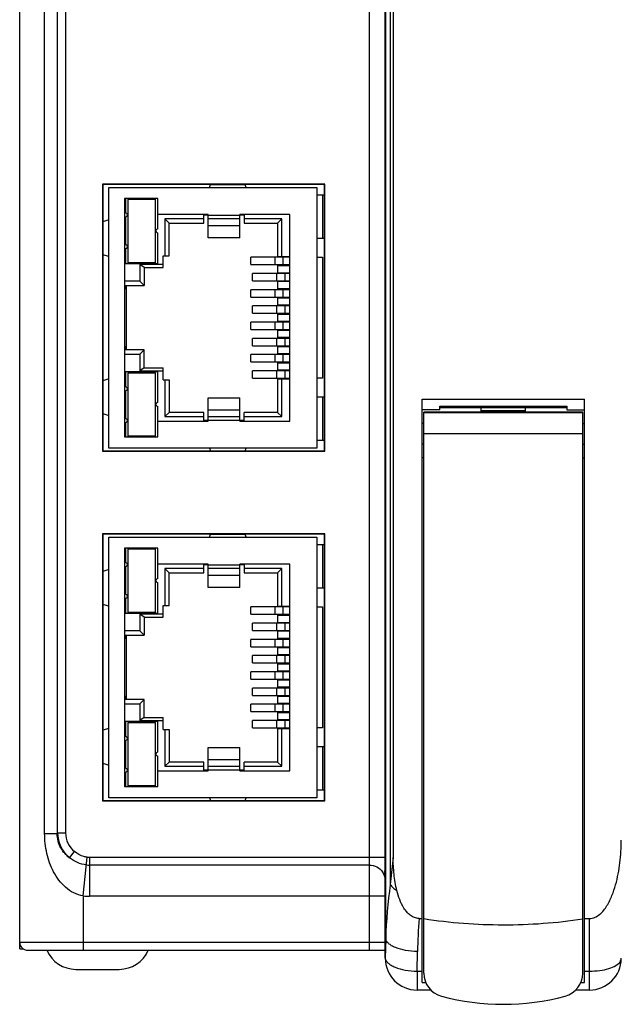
# Model space of a CAD drawing. Header units: inches. Extents: x 0 to 23.4, y 0 to 16.5.
# Tile 3 of 18: x 6.8 to 8.3, y 3.8 to 6.2. Entities that reach past the tile are written whole.
import ezdxf

# ---------------------------------------------------------------- set-up
doc = ezdxf.new("R2010")
doc.units = ezdxf.units.IN
doc.header["$LTSCALE"] = 1.28622
doc.header["$MEASUREMENT"] = 0
doc.layers.add('MIO-CMT0A_-SHAPE', color=7, linetype='CONTINUOUS')

msp = doc.modelspace()

# ---------------------------------------------------------------- linework, layer by layer
at = {"layer": 'MIO-CMT0A_-SHAPE', "color": 7, "linetype": 'CONTINUOUS'}
for p, q in [((6.800595, 3.914167), (6.800595, 7.709442)), ((7.70611, 3.890417), (7.706107, 7.709496)), ((7.707244, 3.938915), (7.707244, 7.708413)), ((7.666737, 3.91023), (7.666737, 7.689757)), ((7.718399, 7.667228), (7.718399, 4.073267)), ((7.725792, 7.644989), (7.725792, 4.139985)), ((6.862425, 4.199728), (6.862425, 7.400259)), ((6.893291, 7.400259), (6.893291, 4.199728)), ((6.89442, 4.200857), (6.89442, 7.39913)), ((6.914093, 7.399125), (6.914093, 4.200862)), ((7.00532, 5.807868), (7.00532, 5.14645)), ((7.00532, 5.807868), (7.00635, 5.806837)), ((7.556501, 5.807868), (7.00532, 5.807868)), ((7.00635, 5.806837), (7.00635, 5.147481)), ((7.273386, 5.806837), (7.00635, 5.806837)), ((7.271068, 5.799994), (7.273386, 5.80728)), ((7.273386, 5.80728), (7.359301, 5.80728)), ((7.361619, 5.799994), (7.359301, 5.80728)), ((7.55547, 5.806837), (7.359301, 5.806837)), ((7.556501, 5.807868), (7.55547, 5.806837)), ((7.55547, 5.147481), (7.55547, 5.806837)), ((7.556501, 5.14645), (7.556501, 5.807868)), ((7.021068, 5.154324), (7.021068, 5.799994)), ((7.021068, 5.799994), (7.536816, 5.799994)), ((7.536816, 5.799994), (7.536816, 5.154324)), ((7.536816, 5.781096), (7.55547, 5.781096)), ((7.550989, 5.781096), (7.550989, 5.673222)), ((7.060438, 5.772434), (7.060438, 5.181883)), ((7.143115, 5.772434), (7.060438, 5.772434)), ((7.062406, 5.772434), (7.062406, 5.736805)), ((7.068312, 5.77086), (7.068312, 5.613379)), ((7.068312, 5.77086), (7.137209, 5.77086)), ((7.137209, 5.613379), (7.137209, 5.77086)), ((7.143115, 5.697041), (7.143115, 5.772434)), ((7.267131, 5.733064), (7.143115, 5.733064)), ((7.256894, 5.711608), (7.256894, 5.733064)), ((7.267131, 5.675311), (7.267131, 5.733064)), ((7.345871, 5.675311), (7.345871, 5.733064)), ((7.469886, 5.733064), (7.345871, 5.733064)), ((7.356894, 5.733064), (7.356894, 5.711608)), ((7.469886, 5.221253), (7.469886, 5.733064)), ((7.021068, 5.719285), (7.00635, 5.714873)), ((7.062406, 5.726962), (7.062406, 5.658064)), ((7.160445, 5.721836), (7.160445, 5.630702)), ((7.160445, 5.721836), (7.170674, 5.711608)), ((7.256894, 5.721836), (7.160445, 5.721836)), ((7.170674, 5.630702), (7.170674, 5.711608)), ((7.170674, 5.711608), (7.256894, 5.711608)), ((7.267131, 5.731293), (7.256894, 5.731293)), ((7.267131, 5.73149), (7.345871, 5.73149)), ((7.345871, 5.721801), (7.267131, 5.721801)), ((7.356894, 5.731293), (7.345871, 5.731293)), ((7.4498, 5.721836), (7.356894, 5.721836)), ((7.356894, 5.711608), (7.439572, 5.711608)), ((7.4498, 5.721836), (7.439572, 5.711608)), ((7.439572, 5.711608), (7.439572, 5.628734)), ((7.4498, 5.628734), (7.4498, 5.721836)), ((7.143115, 5.611411), (7.143115, 5.687198)), ((7.267131, 5.705883), (7.345871, 5.705883)), ((7.345871, 5.675311), (7.267131, 5.675311)), ((7.55547, 5.673222), (7.536816, 5.673222)), ((7.062406, 5.648222), (7.062406, 5.611411)), ((7.021068, 5.628734), (7.00635, 5.633145)), ((7.062406, 5.611411), (7.143115, 5.611411)), ((7.137209, 5.613379), (7.068312, 5.613379)), ((7.155713, 5.601175), (7.155713, 5.630702)), ((7.155713, 5.630702), (7.170674, 5.630702)), ((7.372705, 5.608655), (7.372705, 5.626765)), ((7.469886, 5.626765), (7.372705, 5.626765)), ((7.433057, 5.608655), (7.433057, 5.626765)), ((7.439572, 5.628734), (7.469886, 5.628734)), ((7.441548, 5.626765), (7.441548, 5.628734)), ((7.452682, 5.626765), (7.452682, 5.608655)), ((7.455786, 5.626765), (7.455786, 5.628734)), ((7.465949, 5.628734), (7.465949, 5.626765)), ((7.536816, 5.626765), (7.550989, 5.626765)), ((7.550989, 5.626765), (7.550989, 5.327553)), ((7.098508, 5.609049), (7.098508, 5.567309)), ((7.108736, 5.601175), (7.098508, 5.609049)), ((7.155713, 5.609049), (7.098508, 5.609049)), ((7.108736, 5.601175), (7.108736, 5.55708)), ((7.108736, 5.601175), (7.155713, 5.601175)), ((7.372705, 5.608655), (7.469886, 5.608655)), ((7.377219, 5.568497), (7.377219, 5.586608)), ((7.469886, 5.586608), (7.377219, 5.586608)), ((7.437572, 5.568497), (7.437572, 5.586608)), ((7.439572, 5.606686), (7.439572, 5.588576)), ((7.439572, 5.606686), (7.469886, 5.606686)), ((7.439572, 5.588576), (7.469886, 5.588576)), ((7.441548, 5.606686), (7.441548, 5.608655)), ((7.441548, 5.586608), (7.441548, 5.588576)), ((7.455786, 5.606686), (7.455786, 5.608655)), ((7.455786, 5.586608), (7.455786, 5.588576)), ((7.457197, 5.586608), (7.457197, 5.568497)), ((7.465949, 5.608655), (7.465949, 5.606686)), ((7.465949, 5.588576), (7.465949, 5.586608)), ((7.098508, 5.567309), (7.060438, 5.567309)), ((7.108736, 5.55708), (7.098508, 5.567309)), ((7.377219, 5.568497), (7.469886, 5.568497)), ((7.439572, 5.566529), (7.439572, 5.548419)), ((7.469886, 5.566529), (7.439572, 5.566529)), ((7.441548, 5.566529), (7.441548, 5.568497)), ((7.455786, 5.566529), (7.455786, 5.568497)), ((7.465949, 5.568497), (7.465949, 5.566529)), ((7.060438, 5.55708), (7.108736, 5.55708)), ((7.06183, 5.548025), (7.060438, 5.548025)), ((7.06183, 5.55708), (7.06183, 5.548025)), ((7.064642, 5.55708), (7.064642, 5.397238)), ((7.372705, 5.52834), (7.372705, 5.54645)), ((7.469886, 5.54645), (7.372705, 5.54645)), ((7.433057, 5.52834), (7.433057, 5.54645)), ((7.469886, 5.548419), (7.439572, 5.548419)), ((7.441548, 5.54645), (7.441548, 5.548419)), ((7.452682, 5.54645), (7.452682, 5.52834)), ((7.455786, 5.54645), (7.455786, 5.548419)), ((7.465949, 5.548419), (7.465949, 5.54645)), ((7.372705, 5.52834), (7.469886, 5.52834)), ((7.439572, 5.526371), (7.439572, 5.508261)), ((7.439572, 5.526371), (7.469886, 5.526371)), ((7.441548, 5.526371), (7.441548, 5.52834)), ((7.455786, 5.526371), (7.455786, 5.52834)), ((7.465949, 5.52834), (7.465949, 5.526371)), ((7.377219, 5.488182), (7.377219, 5.506293)), ((7.469886, 5.506293), (7.377219, 5.506293)), ((7.377219, 5.488182), (7.469886, 5.488182)), ((7.437572, 5.488182), (7.437572, 5.506293)), ((7.469886, 5.508261), (7.439572, 5.508261)), ((7.441548, 5.506293), (7.441548, 5.508261)), ((7.441548, 5.486214), (7.441548, 5.488182)), ((7.455786, 5.506293), (7.455786, 5.508261)), ((7.455786, 5.486214), (7.455786, 5.488182)), ((7.457197, 5.506293), (7.457197, 5.488182)), ((7.465949, 5.508261), (7.465949, 5.506293)), ((7.465949, 5.488182), (7.465949, 5.486214)), ((7.372705, 5.448025), (7.372705, 5.466135)), ((7.469886, 5.466135), (7.372705, 5.466135)), ((7.433057, 5.448025), (7.433057, 5.466135)), ((7.439572, 5.486214), (7.439572, 5.468104)), ((7.439572, 5.486214), (7.469886, 5.486214)), ((7.469886, 5.468104), (7.439572, 5.468104)), ((7.441548, 5.466135), (7.441548, 5.468104)), ((7.452682, 5.466135), (7.452682, 5.448025)), ((7.455786, 5.466135), (7.455786, 5.468104)), ((7.465949, 5.468104), (7.465949, 5.466135)), ((7.372705, 5.448025), (7.469886, 5.448025)), ((7.439572, 5.446057), (7.439572, 5.427946)), ((7.439572, 5.446057), (7.469886, 5.446057)), ((7.441548, 5.446057), (7.441548, 5.448025)), ((7.455786, 5.446057), (7.455786, 5.448025)), ((7.465949, 5.448025), (7.465949, 5.446057)), ((7.377219, 5.407868), (7.377219, 5.425978)), ((7.469886, 5.425978), (7.377219, 5.425978)), ((7.437572, 5.407868), (7.437572, 5.425978)), ((7.469886, 5.427946), (7.439572, 5.427946)), ((7.441548, 5.425978), (7.441548, 5.427946)), ((7.455786, 5.425978), (7.455786, 5.427946)), ((7.457197, 5.425978), (7.457197, 5.407868)), ((7.465949, 5.427946), (7.465949, 5.425978)), ((7.060438, 5.406293), (7.06183, 5.406293)), ((7.108736, 5.397238), (7.060438, 5.397238)), ((7.06183, 5.406293), (7.06183, 5.397238)), ((7.098508, 5.387009), (7.108736, 5.397238)), ((7.108736, 5.353143), (7.108736, 5.397238)), ((7.377219, 5.407868), (7.469886, 5.407868)), ((7.439572, 5.405899), (7.439572, 5.387789)), ((7.439572, 5.405899), (7.469886, 5.405899)), ((7.441548, 5.405899), (7.441548, 5.407868)), ((7.455786, 5.405899), (7.455786, 5.407868)), ((7.465949, 5.407868), (7.465949, 5.405899)), ((7.060438, 5.387009), (7.098508, 5.387009)), ((7.098508, 5.387009), (7.098508, 5.345269)), ((7.372705, 5.36771), (7.372705, 5.38582)), ((7.469886, 5.38582), (7.372705, 5.38582)), ((7.372705, 5.36771), (7.469886, 5.36771)), ((7.433057, 5.36771), (7.433057, 5.38582)), ((7.469886, 5.387789), (7.439572, 5.387789)), ((7.441548, 5.38582), (7.441548, 5.387789)), ((7.441548, 5.365742), (7.441548, 5.36771)), ((7.452682, 5.38582), (7.452682, 5.36771)), ((7.455786, 5.38582), (7.455786, 5.387789)), ((7.455786, 5.365742), (7.455786, 5.36771)), ((7.465949, 5.387789), (7.465949, 5.38582)), ((7.465949, 5.36771), (7.465949, 5.365742)), ((7.062406, 5.342907), (7.062406, 5.306096)), ((7.143115, 5.342907), (7.062406, 5.342907)), ((7.108736, 5.353143), (7.098508, 5.345269)), ((7.098508, 5.345269), (7.155713, 5.345269)), ((7.108736, 5.353143), (7.155713, 5.353143)), ((7.143115, 5.267119), (7.143115, 5.342907)), ((7.155713, 5.323616), (7.155713, 5.353143)), ((7.377219, 5.327553), (7.377219, 5.345663)), ((7.469886, 5.345663), (7.377219, 5.345663)), ((7.437572, 5.327553), (7.437572, 5.345663)), ((7.439572, 5.365742), (7.439572, 5.347631)), ((7.439572, 5.365742), (7.469886, 5.365742)), ((7.439572, 5.347631), (7.469886, 5.347631)), ((7.441548, 5.345663), (7.441548, 5.347631)), ((7.455786, 5.345663), (7.455786, 5.347631)), ((7.457197, 5.345663), (7.457197, 5.327553)), ((7.465949, 5.347631), (7.465949, 5.345663)), ((7.021068, 5.325584), (7.00635, 5.321173)), ((7.068312, 5.340938), (7.068312, 5.183458)), ((7.068312, 5.340938), (7.137209, 5.340938)), ((7.137209, 5.183458), (7.137209, 5.340938)), ((7.155713, 5.323616), (7.170674, 5.323616)), ((7.160445, 5.323616), (7.160445, 5.232481)), ((7.170674, 5.323616), (7.170674, 5.24271)), ((7.377219, 5.327553), (7.469886, 5.327553)), ((7.439572, 5.325584), (7.469886, 5.325584)), ((7.439572, 5.325584), (7.439572, 5.24271)), ((7.441548, 5.325584), (7.441548, 5.327553)), ((7.4498, 5.232481), (7.4498, 5.325584)), ((7.455786, 5.325584), (7.455786, 5.327553)), ((7.465949, 5.327553), (7.465949, 5.325584)), ((7.550989, 5.327553), (7.536816, 5.327553)), ((7.062406, 5.296253), (7.062406, 5.227356)), ((7.267131, 5.221253), (7.267131, 5.279006)), ((7.267131, 5.279006), (7.345871, 5.279006)), ((7.345871, 5.221253), (7.345871, 5.279006)), ((7.536816, 5.281096), (7.55547, 5.281096)), ((7.550989, 5.281096), (7.550989, 5.173222)), ((7.797642, 5.275475), (8.199217, 5.275475)), ((7.797642, 3.830637), (7.797642, 5.275475)), ((8.199217, 3.830637), (8.199217, 5.275475)), ((7.143115, 5.181883), (7.143115, 5.257277)), ((7.345871, 5.248434), (7.267131, 5.248434)), ((7.840949, 5.249328), (7.797642, 5.249328)), ((7.840949, 5.25804), (8.15591, 5.25804)), ((7.840949, 5.249328), (7.840949, 5.25804)), ((7.943312, 5.253726), (7.840949, 5.253726)), ((7.943312, 5.254718), (8.053548, 5.254718)), ((7.943312, 5.242793), (7.943312, 5.254718)), ((8.053548, 5.246844), (7.943312, 5.246844)), ((8.053548, 5.242793), (8.053548, 5.254718)), ((8.15591, 5.253726), (8.053548, 5.253726)), ((8.15591, 5.25804), (8.15591, 5.249328)), ((8.15591, 5.249328), (8.199217, 5.249328)), ((7.00635, 5.239444), (7.021068, 5.235033)), ((7.143115, 5.221253), (7.267131, 5.221253)), ((7.160445, 5.232481), (7.170674, 5.24271)), ((7.160445, 5.232481), (7.256894, 5.232481)), ((7.256894, 5.24271), (7.170674, 5.24271)), ((7.256894, 5.221253), (7.256894, 5.24271)), ((7.256894, 5.223025), (7.267131, 5.223025)), ((7.267131, 5.232517), (7.345871, 5.232517)), ((7.345871, 5.222828), (7.267131, 5.222828)), ((7.345871, 5.223025), (7.356894, 5.223025)), ((7.345871, 5.221253), (7.469886, 5.221253)), ((7.356894, 5.221253), (7.356894, 5.24271)), ((7.439572, 5.24271), (7.356894, 5.24271)), ((7.356894, 5.232481), (7.4498, 5.232481)), ((7.4498, 5.232481), (7.439572, 5.24271)), ((8.19528, 5.242931), (7.801579, 5.242931)), ((7.801579, 3.8536), (7.801579, 5.242931)), ((7.801579, 5.242551), (8.19528, 5.242551)), ((8.19528, 3.8536), (8.19528, 5.242931)), ((7.062406, 5.217513), (7.062406, 5.181883)), ((7.801579, 5.215348), (7.797642, 5.215348)), ((8.19528, 5.215348), (8.199217, 5.215348)), ((7.060438, 5.181883), (7.143115, 5.181883)), ((7.137209, 5.183458), (7.068312, 5.183458)), ((7.55547, 5.173222), (7.536816, 5.173222)), ((8.19528, 5.189757), (7.801579, 5.189757)), ((7.00532, 5.14645), (7.00635, 5.147481)), ((7.00532, 5.14645), (7.556501, 5.14645)), ((7.00635, 5.147481), (7.273386, 5.147481)), ((7.536816, 5.154324), (7.021068, 5.154324)), ((7.271068, 5.154324), (7.273386, 5.147038)), ((7.273386, 5.147038), (7.359301, 5.147038)), ((7.359301, 5.147038), (7.361619, 5.154324)), ((7.359301, 5.147481), (7.55547, 5.147481)), ((7.556501, 5.14645), (7.55547, 5.147481)), ((7.801579, 5.164167), (7.797642, 5.164167)), ((8.19528, 5.164167), (8.199217, 5.164167)), ((7.801579, 5.129946), (7.797642, 5.129946)), ((8.19528, 5.129946), (8.199217, 5.129946)), ((7.00532, 4.941726), (7.00635, 4.940695)), ((7.00532, 4.941726), (7.00532, 4.280308)), ((7.556501, 4.941726), (7.00532, 4.941726)), ((7.00635, 4.940695), (7.00635, 4.281339)), ((7.273386, 4.940695), (7.00635, 4.940695)), ((7.021068, 4.288182), (7.021068, 4.933852)), ((7.021068, 4.933852), (7.536816, 4.933852)), ((7.271068, 4.933852), (7.273386, 4.941138)), ((7.273386, 4.941138), (7.359301, 4.941138)), ((7.361619, 4.933852), (7.359301, 4.941138)), ((7.55547, 4.940695), (7.359301, 4.940695)), ((7.536816, 4.933852), (7.536816, 4.288182)), ((7.556501, 4.941726), (7.55547, 4.940695)), ((7.55547, 4.281339), (7.55547, 4.940695)), ((7.556501, 4.280308), (7.556501, 4.941726)), ((7.060438, 4.906293), (7.060438, 4.315742)), ((7.143115, 4.906293), (7.060438, 4.906293)), ((7.062406, 4.906293), (7.062406, 4.870663)), ((7.068312, 4.904718), (7.068312, 4.747238)), ((7.068312, 4.904718), (7.137209, 4.904718)), ((7.137209, 4.747238), (7.137209, 4.904718)), ((7.143115, 4.830899), (7.143115, 4.906293)), ((7.536816, 4.914954), (7.55547, 4.914954)), ((7.550989, 4.914954), (7.550989, 4.80708)), ((7.062406, 4.86082), (7.062406, 4.791923)), ((7.267131, 4.866923), (7.143115, 4.866923)), ((7.160445, 4.855695), (7.170674, 4.845466)), ((7.256894, 4.855695), (7.160445, 4.855695)), ((7.160445, 4.855695), (7.160445, 4.76456)), ((7.256894, 4.845466), (7.256894, 4.866923)), ((7.267131, 4.865151), (7.256894, 4.865151)), ((7.267131, 4.80917), (7.267131, 4.866923)), ((7.267131, 4.865348), (7.345871, 4.865348)), ((7.345871, 4.855659), (7.267131, 4.855659)), ((7.469886, 4.866923), (7.345871, 4.866923)), ((7.345871, 4.80917), (7.345871, 4.866923)), ((7.356894, 4.865151), (7.345871, 4.865151)), ((7.356894, 4.866923), (7.356894, 4.845466)), ((7.4498, 4.855695), (7.356894, 4.855695)), ((7.4498, 4.855695), (7.439572, 4.845466)), ((7.4498, 4.762592), (7.4498, 4.855695)), ((7.469886, 4.355112), (7.469886, 4.866923)), ((7.021068, 4.853143), (7.00635, 4.848732)), ((7.170674, 4.845466), (7.256894, 4.845466)), ((7.170674, 4.76456), (7.170674, 4.845466)), ((7.267131, 4.839742), (7.345871, 4.839742)), ((7.356894, 4.845466), (7.439572, 4.845466)), ((7.439572, 4.845466), (7.439572, 4.762592)), ((7.143115, 4.745269), (7.143115, 4.821057)), ((7.345871, 4.80917), (7.267131, 4.80917)), ((7.55547, 4.80708), (7.536816, 4.80708)), ((7.062406, 4.78208), (7.062406, 4.745269)), ((7.021068, 4.762592), (7.00635, 4.767003)), ((7.155713, 4.76456), (7.170674, 4.76456)), ((7.155713, 4.735033), (7.155713, 4.76456)), ((7.469886, 4.760623), (7.372705, 4.760623)), ((7.372705, 4.742513), (7.372705, 4.760623)), ((7.433057, 4.742513), (7.433057, 4.760623)), ((7.439572, 4.762592), (7.469886, 4.762592)), ((7.441548, 4.760623), (7.441548, 4.762592)), ((7.452682, 4.760623), (7.452682, 4.742513)), ((7.455786, 4.760623), (7.455786, 4.762592)), ((7.465949, 4.762592), (7.465949, 4.760623)), ((7.536816, 4.760623), (7.550989, 4.760623)), ((7.550989, 4.760623), (7.550989, 4.461411)), ((7.062406, 4.745269), (7.143115, 4.745269)), ((7.137209, 4.747238), (7.068312, 4.747238)), ((7.108736, 4.735033), (7.098508, 4.742907)), ((7.155713, 4.742907), (7.098508, 4.742907)), ((7.098508, 4.742907), (7.098508, 4.701167)), ((7.108736, 4.735033), (7.155713, 4.735033)), ((7.108736, 4.735033), (7.108736, 4.690938)), ((7.372705, 4.742513), (7.469886, 4.742513)), ((7.439572, 4.740545), (7.469886, 4.740545)), ((7.439572, 4.740545), (7.439572, 4.722434)), ((7.441548, 4.740545), (7.441548, 4.742513)), ((7.455786, 4.740545), (7.455786, 4.742513)), ((7.465949, 4.742513), (7.465949, 4.740545)), ((7.469886, 4.720466), (7.377219, 4.720466)), ((7.377219, 4.702356), (7.377219, 4.720466)), ((7.437572, 4.702356), (7.437572, 4.720466)), ((7.439572, 4.722434), (7.469886, 4.722434)), ((7.441548, 4.720466), (7.441548, 4.722434)), ((7.455786, 4.720466), (7.455786, 4.722434)), ((7.457197, 4.720466), (7.457197, 4.702356)), ((7.465949, 4.722434), (7.465949, 4.720466)), ((7.098508, 4.701167), (7.060438, 4.701167)), ((7.060438, 4.690938), (7.108736, 4.690938)), ((7.06183, 4.690938), (7.06183, 4.681883)), ((7.064642, 4.690938), (7.064642, 4.531096)), ((7.108736, 4.690938), (7.098508, 4.701167)), ((7.377219, 4.702356), (7.469886, 4.702356)), ((7.469886, 4.700387), (7.439572, 4.700387)), ((7.439572, 4.700387), (7.439572, 4.682277)), ((7.441548, 4.700387), (7.441548, 4.702356)), ((7.455786, 4.700387), (7.455786, 4.702356)), ((7.465949, 4.702356), (7.465949, 4.700387)), ((7.06183, 4.681883), (7.060438, 4.681883)), ((7.469886, 4.680308), (7.372705, 4.680308)), ((7.372705, 4.662198), (7.372705, 4.680308)), ((7.372705, 4.662198), (7.469886, 4.662198)), ((7.433057, 4.662198), (7.433057, 4.680308)), ((7.469886, 4.682277), (7.439572, 4.682277)), ((7.439572, 4.66023), (7.469886, 4.66023)), ((7.439572, 4.66023), (7.439572, 4.642119)), ((7.441548, 4.680308), (7.441548, 4.682277)), ((7.441548, 4.66023), (7.441548, 4.662198)), ((7.452682, 4.680308), (7.452682, 4.662198)), ((7.455786, 4.680308), (7.455786, 4.682277)), ((7.455786, 4.66023), (7.455786, 4.662198)), ((7.465949, 4.682277), (7.465949, 4.680308)), ((7.465949, 4.662198), (7.465949, 4.66023)), ((7.469886, 4.640151), (7.377219, 4.640151)), ((7.377219, 4.622041), (7.377219, 4.640151)), ((7.437572, 4.622041), (7.437572, 4.640151)), ((7.469886, 4.642119), (7.439572, 4.642119)), ((7.441548, 4.640151), (7.441548, 4.642119)), ((7.455786, 4.640151), (7.455786, 4.642119)), ((7.457197, 4.640151), (7.457197, 4.622041)), ((7.465949, 4.642119), (7.465949, 4.640151)), ((7.377219, 4.622041), (7.469886, 4.622041)), ((7.439572, 4.620072), (7.469886, 4.620072)), ((7.439572, 4.620072), (7.439572, 4.601962)), ((7.441548, 4.620072), (7.441548, 4.622041)), ((7.455786, 4.620072), (7.455786, 4.622041)), ((7.465949, 4.622041), (7.465949, 4.620072)), ((7.469886, 4.599994), (7.372705, 4.599994)), ((7.372705, 4.581883), (7.372705, 4.599994)), ((7.433057, 4.581883), (7.433057, 4.599994)), ((7.469886, 4.601962), (7.439572, 4.601962)), ((7.441548, 4.599994), (7.441548, 4.601962)), ((7.452682, 4.599994), (7.452682, 4.581883)), ((7.455786, 4.599994), (7.455786, 4.601962)), ((7.465949, 4.601962), (7.465949, 4.599994)), ((7.372705, 4.581883), (7.469886, 4.581883)), ((7.439572, 4.579915), (7.469886, 4.579915)), ((7.439572, 4.579915), (7.439572, 4.561805)), ((7.469886, 4.561805), (7.439572, 4.561805)), ((7.441548, 4.579915), (7.441548, 4.581883)), ((7.441548, 4.559836), (7.441548, 4.561805)), ((7.455786, 4.579915), (7.455786, 4.581883)), ((7.455786, 4.559836), (7.455786, 4.561805)), ((7.465949, 4.581883), (7.465949, 4.579915)), ((7.465949, 4.561805), (7.465949, 4.559836)), ((7.060438, 4.540151), (7.06183, 4.540151)), ((7.06183, 4.540151), (7.06183, 4.531096)), ((7.469886, 4.559836), (7.377219, 4.559836)), ((7.377219, 4.541726), (7.377219, 4.559836)), ((7.377219, 4.541726), (7.469886, 4.541726)), ((7.437572, 4.541726), (7.437572, 4.559836)), ((7.439572, 4.539757), (7.469886, 4.539757)), ((7.439572, 4.539757), (7.439572, 4.521647)), ((7.441548, 4.539757), (7.441548, 4.541726)), ((7.455786, 4.539757), (7.455786, 4.541726)), ((7.457197, 4.559836), (7.457197, 4.541726)), ((7.465949, 4.541726), (7.465949, 4.539757)), ((7.108736, 4.531096), (7.060438, 4.531096)), ((7.060438, 4.520867), (7.098508, 4.520867)), ((7.098508, 4.520867), (7.108736, 4.531096)), ((7.098508, 4.520867), (7.098508, 4.479127)), ((7.108736, 4.487001), (7.108736, 4.531096)), ((7.469886, 4.519679), (7.372705, 4.519679)), ((7.372705, 4.501568), (7.372705, 4.519679)), ((7.433057, 4.501568), (7.433057, 4.519679)), ((7.469886, 4.521647), (7.439572, 4.521647)), ((7.441548, 4.519679), (7.441548, 4.521647)), ((7.452682, 4.519679), (7.452682, 4.501568)), ((7.455786, 4.519679), (7.455786, 4.521647)), ((7.465949, 4.521647), (7.465949, 4.519679)), ((7.372705, 4.501568), (7.469886, 4.501568)), ((7.439572, 4.4996), (7.469886, 4.4996)), ((7.439572, 4.4996), (7.439572, 4.48149)), ((7.441548, 4.4996), (7.441548, 4.501568)), ((7.455786, 4.4996), (7.455786, 4.501568)), ((7.465949, 4.501568), (7.465949, 4.4996)), ((7.143115, 4.476765), (7.062406, 4.476765)), ((7.062406, 4.476765), (7.062406, 4.439954)), ((7.068312, 4.474797), (7.137209, 4.474797)), ((7.068312, 4.474797), (7.068312, 4.317316)), ((7.108736, 4.487001), (7.098508, 4.479127)), ((7.098508, 4.479127), (7.155713, 4.479127)), ((7.108736, 4.487001), (7.155713, 4.487001)), ((7.137209, 4.317316), (7.137209, 4.474797)), ((7.143115, 4.400978), (7.143115, 4.476765)), ((7.155713, 4.457474), (7.155713, 4.487001)), ((7.469886, 4.479521), (7.377219, 4.479521)), ((7.377219, 4.461411), (7.377219, 4.479521)), ((7.437572, 4.461411), (7.437572, 4.479521)), ((7.439572, 4.48149), (7.469886, 4.48149)), ((7.441548, 4.479521), (7.441548, 4.48149)), ((7.455786, 4.479521), (7.455786, 4.48149)), ((7.457197, 4.479521), (7.457197, 4.461411)), ((7.465949, 4.48149), (7.465949, 4.479521)), ((7.021068, 4.459442), (7.00635, 4.455031)), ((7.155713, 4.457474), (7.170674, 4.457474)), ((7.160445, 4.457474), (7.160445, 4.36634)), ((7.170674, 4.457474), (7.170674, 4.376568)), ((7.377219, 4.461411), (7.469886, 4.461411)), ((7.439572, 4.459442), (7.469886, 4.459442)), ((7.439572, 4.459442), (7.439572, 4.376568)), ((7.441548, 4.459442), (7.441548, 4.461411)), ((7.4498, 4.36634), (7.4498, 4.459442)), ((7.455786, 4.459442), (7.455786, 4.461411)), ((7.465949, 4.461411), (7.465949, 4.459442)), ((7.550989, 4.461411), (7.536816, 4.461411)), ((7.062406, 4.430112), (7.062406, 4.361214)), ((7.536816, 4.414954), (7.55547, 4.414954)), ((7.550989, 4.414954), (7.550989, 4.30708)), ((7.143115, 4.315742), (7.143115, 4.391135)), ((7.267131, 4.412865), (7.345871, 4.412865)), ((7.267131, 4.355112), (7.267131, 4.412865)), ((7.345871, 4.355112), (7.345871, 4.412865)), ((7.00635, 4.373303), (7.021068, 4.368891)), ((7.160445, 4.36634), (7.170674, 4.376568)), ((7.160445, 4.36634), (7.256894, 4.36634)), ((7.256894, 4.376568), (7.170674, 4.376568)), ((7.256894, 4.355112), (7.256894, 4.376568)), ((7.345871, 4.382293), (7.267131, 4.382293)), ((7.267131, 4.366375), (7.345871, 4.366375)), ((7.439572, 4.376568), (7.356894, 4.376568)), ((7.356894, 4.355112), (7.356894, 4.376568)), ((7.356894, 4.36634), (7.4498, 4.36634)), ((7.4498, 4.36634), (7.439572, 4.376568)), ((7.062406, 4.351371), (7.062406, 4.315742)), ((7.143115, 4.355112), (7.267131, 4.355112)), ((7.256894, 4.356883), (7.267131, 4.356883)), ((7.345871, 4.356686), (7.267131, 4.356686)), ((7.345871, 4.356883), (7.356894, 4.356883)), ((7.345871, 4.355112), (7.469886, 4.355112)), ((7.137209, 4.317316), (7.068312, 4.317316)), ((7.060438, 4.315742), (7.143115, 4.315742)), ((7.55547, 4.30708), (7.536816, 4.30708)), ((7.00532, 4.280308), (7.00635, 4.281339)), ((7.00532, 4.280308), (7.556501, 4.280308)), ((7.00635, 4.281339), (7.273386, 4.281339)), ((7.536816, 4.288182), (7.021068, 4.288182)), ((7.271068, 4.288182), (7.273386, 4.280896)), ((7.273386, 4.280896), (7.359301, 4.280896)), ((7.359301, 4.280896), (7.361619, 4.288182)), ((7.359301, 4.281339), (7.55547, 4.281339)), ((7.556501, 4.280308), (7.55547, 4.281339)), ((6.862425, 4.199728), (6.893291, 4.199728)), ((6.89442, 4.200857), (6.893291, 4.199728)), ((6.89442, 4.200857), (6.914093, 4.200857)), ((6.924348, 4.139102), (6.936531, 4.154534)), ((6.958075, 4.044814), (6.967628, 4.140777)), ((6.97368, 4.140477), (7.706107, 4.140477)), ((6.97368, 4.140477), (6.97368, 4.04404)), ((7.725792, 4.139985), (7.718399, 4.073267)), ((7.666737, 4.121189), (6.97368, 4.121189)), ((7.703998, 4.101881), (7.704805, 4.097659)), ((7.706107, 4.10708), (7.704718, 4.10708)), ((7.704805, 4.097659), (7.705276, 4.095269)), ((6.958075, 4.044814), (6.958075, 3.91023)), ((7.706107, 4.04404), (6.97368, 4.04404)), ((7.789926, 3.98897), (7.797642, 3.98897)), ((8.199217, 3.98897), (8.212012, 3.98897)), ((8.212012, 3.811805), (8.212012, 3.98897)), ((6.800595, 3.929915), (7.706107, 3.929915)), ((7.707244, 3.938915), (7.70611, 3.890417)), ((6.800595, 3.914167), (6.808589, 3.914167)), ((6.82028, 3.91023), (7.706107, 3.91023)), ((7.784747, 3.858465), (7.785876, 3.906935)), ((8.290749, 3.889821), (8.290753, 3.890435)), ((6.940037, 3.862986), (7.04698, 3.862986)), ((7.784747, 3.858465), (7.797642, 3.858465)), ((7.784747, 3.858465), (7.784747, 3.811805)), ((8.199217, 3.858465), (8.212012, 3.858465)), ((7.797642, 3.830637), (7.80623, 3.830637)), ((8.190615, 3.830637), (8.199217, 3.830637)), ((7.81897, 3.811805), (7.784797, 3.811805)), ((8.212012, 3.811805), (8.177915, 3.811805))]:
    msp.add_line(p, q, dxfattribs=at)
for centre, radius, start, end in [((7.062406, 5.731883), 0.004921, 270, 90), ((7.143115, 5.692119), 0.004921, 90, 270), ((7.062406, 5.653143), 0.004921, 270, 90), ((7.062406, 5.301175), 0.004921, 270, 90), ((7.143115, 5.262198), 0.004921, 90, 270), ((7.062406, 5.222434), 0.004921, 270, 90), ((7.062406, 4.865742), 0.004921, 270, 90), ((7.143115, 4.825978), 0.004921, 90, 270), ((7.062406, 4.787001), 0.004921, 270, 90), ((7.062406, 4.435033), 0.004921, 270, 90), ((7.143115, 4.396057), 0.004921, 90, 270), ((7.062406, 4.356293), 0.004921, 270, 90), ((6.973118, 4.200867), 0.078698, 180.00752, 231.704301), ((6.973106, 4.200846), 0.059013, 179.985196, 231.699241), ((6.973679, 4.201589), 0.061113, 264.31687, 270.000204), ((6.973679, 4.201586), 0.080397, 264.316031, 270.000272), ((7.667712, 4.082387), 0.038442, 28.322865, 33.840807), ((7.668001, 4.082538), 0.038116, 9.561324, 28.328685), ((7.655907, 4.086113), 0.05021, 5.325632, 10.507445), ((8.945819, 3.903716), 1.239075, 172.13521, 178.372212), ((6.973682, 4.201689), 0.157649, 264.318581, 269.999175), ((9.32751, 3.871945), 1.542031, 175.647642, 178.6998), ((6.82028, 3.929915), 0.019685, 180, 270), ((7.784847, 3.890545), 0.07874, 180.092633, 269.963589), ((8.212012, 3.890545), 0.07874, 270, 359.473623), ((8.277813, 3.890456), 0.012939, 357.253882, 359.934249), ((7.860635, 3.8536), 0.059055, 180, 254.973886), ((8.136225, 3.8536), 0.059055, 285.026114, 360), ((7.99843, 4.366923), 0.590551, 254.973886, 285.026114)]:
    msp.add_arc(centre, radius, start, end, dxfattribs=at)
for centre, major_axis, start_param, end_param in [((6.940043, 3.941729), (0.055682, 0.055682), -3.51499418, -2.35623257), ((7.046974, 3.941729), (0.055682, -0.055682), -0.78536009, 0.37340101)]:
    msp.add_ellipse(centre, major_axis=major_axis, ratio=0.99992385, start_param=start_param, end_param=end_param, dxfattribs=at)
for points, knots in [([(6.958075, 4.044814), (6.949891, 4.046037), (6.933952, 4.051321), (6.913612, 4.065498), (6.897099, 4.083614), (6.879768, 4.111186), (6.865949, 4.150226), (6.862425, 4.183163), (6.862425, 4.199728)], [0, 0, 0, 0, 0.12642672, 0.25137988, 0.37505377, 0.49840903, 0.74692974, 1, 1, 1, 1]), ([(6.924347, 4.139103), (6.915473, 4.145697), (6.903738, 4.158916), (6.894907, 4.180813), (6.893284, 4.193275), (6.893291, 4.199728)], [0, 0, 0, 0, 0.47162706, 0.72471813, 1, 1, 1, 1]), ([(8.212012, 3.98897), (8.216647, 3.98897), (8.226003, 3.991126), (8.23776, 3.998938), (8.247425, 4.00912), (8.258085, 4.024453), (8.268248, 4.045545), (8.277093, 4.0721), (8.283434, 4.099364), (8.289146, 4.136216), (8.290752, 4.164213), (8.290753, 4.182845)], [0, 0, 0, 0, 0.06220861, 0.12461196, 0.18711553, 0.24965376, 0.37464955, 0.49971562, 0.62480396, 0.74990238, 1, 1, 1, 1]), ([(6.967628, 4.140777), (6.96486, 4.141053), (6.953593, 4.143287), (6.943318, 4.149177), (6.936531, 4.154535)], [0, 0, 0, 0, 0.24336195, 1, 1, 1, 1]), ([(6.965717, 4.121585), (6.958183, 4.12233), (6.943319, 4.126425), (6.930302, 4.134452), (6.924348, 4.139103)], [0, 0, 0, 0, 0.5004908, 1, 1, 1, 1]), ([(7.734772, 4.058274), (7.731446, 4.071588), (7.727058, 4.098795), (7.725792, 4.126258), (7.725792, 4.139985)], [0, 0, 0, 0, 0.49992923, 1, 1, 1, 1]), ([(7.666737, 4.121189), (7.673157, 4.121189), (7.686145, 4.118039), (7.696096, 4.109084), (7.699642, 4.103795)], [0, 0, 0, 0, 0.50205535, 1, 1, 1, 1]), ([(7.70393, 4.10615), (7.703857, 4.105897), (7.703633, 4.104477), (7.703817, 4.103033), (7.703998, 4.101881)], [0, 0, 0, 0, 0.1838814, 1, 1, 1, 1]), ([(7.704718, 4.10708), (7.70464, 4.10708), (7.704214, 4.106955), (7.704025, 4.106482), (7.70393, 4.10615)], [0, 0, 0, 0, 0.18534251, 1, 1, 1, 1]), ([(7.718399, 4.073267), (7.719941, 4.070347), (7.724967, 4.064589), (7.731168, 4.060362), (7.734772, 4.058274)], [0, 0, 0, 0, 0.44221806, 1, 1, 1, 1]), ([(7.789926, 3.98897), (7.785998, 3.98897), (7.778069, 3.990494), (7.767757, 3.996555), (7.759237, 4.004857), (7.749932, 4.017641), (7.741336, 4.035526), (7.736685, 4.050625), (7.734772, 4.058274)], [0, 0, 0, 0, 0.12465829, 0.24953155, 0.37459273, 0.49972492, 0.74976998, 1, 1, 1, 1]), ([(8.19528, 3.987233), (8.130236, 3.977252), (7.9984, 3.967735), (7.86659, 3.977652), (7.801579, 3.987851)], [0, 0, 0, 0, 0.50000087, 1, 1, 1, 1]), ([(7.785876, 3.906935), (7.77608, 3.907126), (7.757618, 3.908856), (7.73606, 3.91447), (7.72211, 3.921079), (7.714464, 3.9264), (7.709233, 3.932266), (7.707494, 3.936789), (7.707244, 3.938915)], [0, 0, 0, 0, 0.32803998, 0.61843632, 0.74016419, 0.84323016, 0.92835657, 1, 1, 1, 1]), ([(7.706111, 3.890473), (7.706356, 3.888348), (7.708085, 3.883821), (7.71331, 3.877952), (7.720951, 3.872625), (7.734903, 3.866009), (7.756472, 3.860388), (7.774945, 3.858656), (7.784747, 3.858465)], [0, 0, 0, 0, 0.07160667, 0.15667097, 0.25967771, 0.38138472, 0.67186073, 1, 1, 1, 1]), ([(8.212012, 3.858465), (8.220469, 3.858465), (8.236657, 3.859496), (8.258846, 3.864091), (8.276376, 3.871086), (8.285461, 3.87821), (8.288069, 3.882167)], [0, 0, 0, 0, 0.30994692, 0.59275272, 0.82628962, 1, 1, 1, 1]), ([(8.288069, 3.882167), (8.28847, 3.882775), (8.289846, 3.885125), (8.290642, 3.887842), (8.290738, 3.889836)], [0, 0, 0, 0, 0.26729013, 1, 1, 1, 1])]:
    msp.add_open_spline(points, degree=3, knots=knots, dxfattribs=at)

doc.saveas('drawing.dxf')
